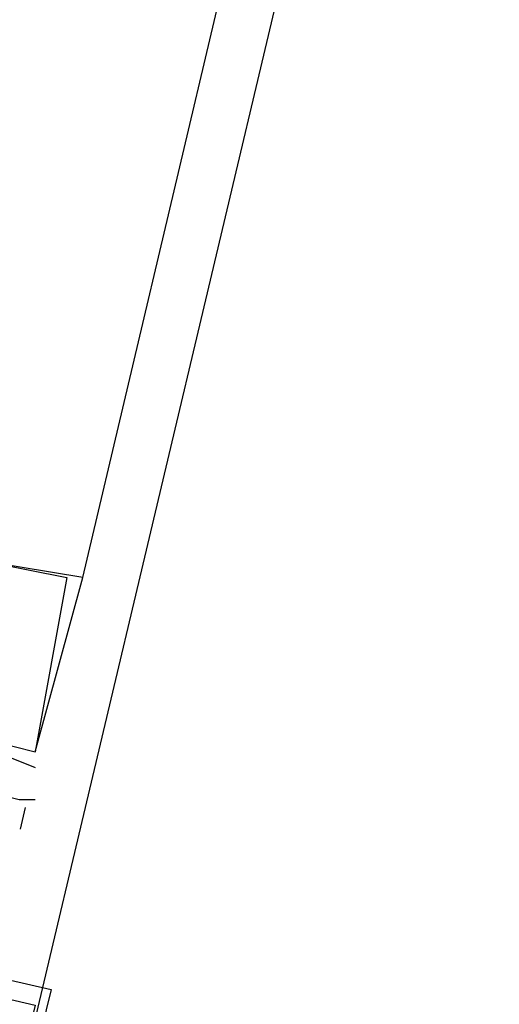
# Model space of a CAD drawing. Header units: feet. Extents: x -79 to 198, y -22 to 181.
# Tile 35 of 256: x 87.334 to 87.737, y 15.312 to 16.14. Entities that reach past the tile are written whole.
import ezdxf

# ---------------------------------------------------------------- set-up
doc = ezdxf.new("R2010")
doc.units = ezdxf.units.FT
doc.layers.add('A-LINEA', color=7, linetype='CONTINUOUS')

msp = doc.modelspace()

# ---------------------------------------------------------------- linework, layer by layer
at = {"layer": 'A-LINEA'}
for p, q in [((87.16, 14.5111), (90.12, 27.0044)), ((87.3867, 15.6711), (89.1067, 22.9511)), ((87.3733, 15.6711), (87.3733, 15.6711)), ((87.3733, 15.6711), (87.3733, 15.6711)), ((87.3733, 15.6711), (87.3733, 15.6711)), ((87.3867, 15.6711), (87.3867, 15.6711)), ((87.3867, 15.6711), (87.3867, 15.6711)), ((87.3867, 15.6711), (87.3867, 15.6711)), ((87.3467, 15.5244), (87.3467, 15.5244)), ((87.3467, 15.5244), (87.3467, 15.5244)), ((87.3467, 15.5244), (87.3467, 15.5244)), ((87.3467, 15.5244), (87.3467, 15.5244)), ((87.3467, 15.5244), (87.3467, 15.5244)), ((87.3467, 15.5244), (87.3467, 15.5244)), ((87.3467, 15.5111), (87.3467, 15.5111)), ((87.3467, 15.5111), (87.3467, 15.5111)), ((87.3467, 15.5111), (87.3467, 15.5111)), ((87.3383, 15.4777), (87.334, 15.4593)), ((87.3467, 15.4844), (87.3467, 15.4844))]:
    msp.add_line(p, q, dxfattribs=at)
for points in [[(67.2267, 7.6444), (67.2667, 7.8178), (67.76, 9.9244), (68.1067, 9.9378), (69.9867, 17.8978), (72.5733, 17.2844), (72.7333, 17.9244), (80.72, 16.0444), (83.12, 15.4711), (87.16, 14.5111), (90.12, 27.0044), (94.6533, 25.9244), (94.8133, 26.5778), (97.52, 25.9378), (103.5333, 24.5111), (107.3733, 40.7511), (107.64, 40.6978), (108.9733, 40.3778), (112.68, 39.4978), (119.16, 37.9644), (119.2267, 38.2978), (125.3067, 36.8578)], [(87.2667, 15.5511), (87.2933, 15.5378), (87.2933, 15.5378), (87.2933, 15.5378), (87.2933, 15.5378), (87.3467, 15.5244), (87.3467, 15.5244), (87.3867, 15.6711), (87.3867, 15.6711), (87.3067, 15.6844), (87.3067, 15.6711), (87.3067, 15.6844), (87.3733, 15.6711), (87.3733, 15.6711), (87.3467, 15.5244)], [(87.2667, 15.5511), (87.2933, 15.5378), (87.2933, 15.5378), (87.2933, 15.5378), (87.2933, 15.5378), (87.3467, 15.5244), (87.3467, 15.5244), (87.3867, 15.6711), (87.3867, 15.6711), (87.3067, 15.6844), (87.3067, 15.6711), (87.3067, 15.6844), (87.3733, 15.6711), (87.3733, 15.6711), (87.3467, 15.5244)], [(87.2667, 15.5511), (87.2933, 15.5378), (87.2933, 15.5378), (87.2933, 15.5378), (87.2933, 15.5378), (87.3467, 15.5244), (87.3467, 15.5244), (87.3867, 15.6711), (87.3867, 15.6711), (87.3067, 15.6844), (87.3067, 15.6711), (87.3067, 15.6844), (87.3733, 15.6711), (87.3733, 15.6711), (87.3467, 15.5244)], [(87.24, 15.5378), (87.2533, 15.5378), (87.2667, 15.5378), (87.28, 15.5378), (87.3467, 15.5111)], [(87.24, 15.5378), (87.2533, 15.5378), (87.2667, 15.5378), (87.28, 15.5378), (87.3467, 15.5111)], [(87.24, 15.5378), (87.2533, 15.5378), (87.2667, 15.5378), (87.28, 15.5378), (87.3467, 15.5111)], [(86.5467, 15.5111), (87.36, 15.3244), (87.16, 14.5111), (86.3467, 14.7111), (86.5467, 15.5111)], [(86.5467, 15.4978), (87.3467, 15.3111), (87.16, 14.5244), (86.36, 14.7111), (86.5467, 15.4978)], [(87.2667, 15.4978), (87.28, 15.4978), (87.28, 15.4978), (87.28, 15.4978), (87.28, 15.4978), (87.3333, 15.4844), (87.3333, 15.4844), (87.3467, 15.4844)]]:
    msp.add_lwpolyline(points, dxfattribs=at)

doc.saveas('drawing.dxf')
